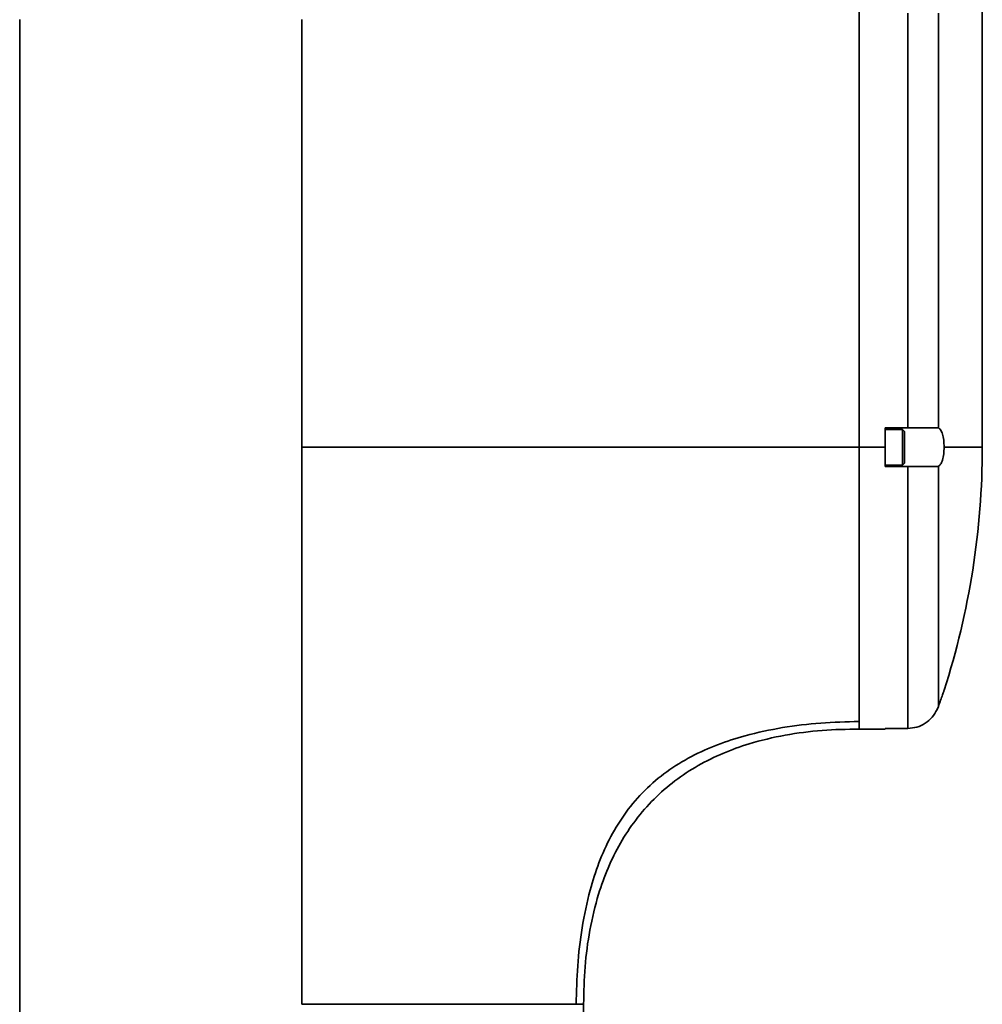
# Model space of a CAD drawing. Header units: millimetres. Extents: x 5 to 419, y 1 to 291.
# Tile 15 of 25: x 197 to 216, y 210 to 229. Entities that reach past the tile are written whole.
import ezdxf

# ---------------------------------------------------------------- set-up
doc = ezdxf.new("R2010")
doc.units = ezdxf.units.MM

# ---------------------------------------------------------------- blocks, each defined once
blk = doc.blocks.new('A$C64CD199E')
at = {"color": 7, "linetype": 'Continuous', "lineweight": 35}
for p, q in [((29.81, 128.739), (29.81, 154.987)), ((29.81, 128.739), (29.81, 154.987)), ((32.185, 128.739), (32.185, 154.987)), ((13.624, 136.989), (13.624, 108.616)), ((19.061, 128.739), (19.061, 136.989)), ((30.748, 129.114), (30.748, 137.114)), ((31.338, 137.116), (31.338, 129.112)), ((30.31, 129.114), (30.31, 128.739)), ((30.748, 129.114), (30.31, 129.114)), ((30.648, 129.083), (30.31, 129.083)), ((30.648, 128.396), (30.648, 129.083)), ((30.685, 129.045), (30.648, 129.083)), ((30.685, 129.045), (30.685, 128.433)), ((31.32, 129.114), (30.748, 129.114)), ((19.061, 117.991), (19.061, 128.739)), ((19.061, 128.739), (29.81, 128.739)), ((29.81, 128.739), (30.31, 128.739)), ((29.81, 123.302), (29.81, 128.739)), ((30.31, 128.739), (30.31, 128.364)), ((31.449, 128.739), (32.185, 128.739)), ((29.809, 128.552), (29.809, 124.064)), ((30.685, 128.433), (30.648, 128.396)), ((30.648, 128.396), (30.31, 128.396)), ((30.31, 128.364), (30.748, 128.364)), ((30.748, 123.315), (30.748, 128.364)), ((31.314, 128.364), (31.338, 128.369)), ((31.338, 128.369), (31.338, 123.736)), ((29.809, 124.064), (29.81, 124.044)), ((29.81, 123.865), (29.81, 123.865)), ((31.338, 123.736), (31.314, 123.677)), ((29.81, 123.49), (29.81, 123.49)), ((29.81, 123.302), (30.31, 123.302)), ((30.31, 123.315), (30.31, 123.302)), ((30.748, 123.315), (30.31, 123.315)), ((24.498, 108.866), (24.498, 117.991))]:
    blk.add_line(p, q, dxfattribs=at)
blk.add_arc((16.903, 128.739), 15.282, 342.1384, 0, dxfattribs=at)
for points, knots in [([(31.338, 129.112), (31.335, 129.112), (31.33, 129.114), (31.323, 129.114), (31.32, 129.114)], [0, 0, 0, 0, 0.559931, 1, 1, 1, 1]), ([(31.449, 128.739), (31.447, 128.786), (31.444, 128.879), (31.419, 128.997), (31.383, 129.082), (31.353, 129.102), (31.338, 129.112)], [0, 0, 0, 0, 0.249786, 0.499565, 0.749415, 1, 1, 1, 1]), ([(29.81, 123.448), (29.81, 123.499), (29.81, 123.601), (29.81, 123.832), (29.811, 124.17), (29.81, 124.665), (29.811, 125.274), (29.81, 125.87), (29.81, 126.419), (29.81, 126.899), (29.81, 127.29), (29.81, 127.582), (29.81, 127.874), (29.81, 128.154), (29.811, 128.441), (29.81, 128.632), (29.81, 128.739)], [0, 0, 0, 0, 0.0809947, 0.1616317, 0.2428329, 0.3713594, 0.4998721, 0.5857926, 0.6711564, 0.7570853, 0.7983881, 0.8397003, 0.8811089, 0.9211075, 0.9559169, 1, 1, 1, 1]), ([(31.338, 128.369), (31.353, 128.38), (31.382, 128.402), (31.418, 128.488), (31.444, 128.604), (31.447, 128.695), (31.449, 128.739)], [0, 0, 0, 0, 0.250293, 0.500332, 0.757325, 1, 1, 1, 1]), ([(30.748, 128.364), (30.807, 128.364), (30.925, 128.364), (31.088, 128.364), (31.226, 128.364), (31.285, 128.364), (31.314, 128.364)], [0, 0, 0, 0, 0.249806, 0.499829, 0.749936, 1, 1, 1, 1]), ([(31.449, 124.052), (31.447, 124.047), (31.444, 124.038), (31.418, 123.964), (31.382, 123.861), (31.353, 123.778), (31.338, 123.736)], [0, 0, 0, 0, 0.249703, 0.499492, 0.749371, 1, 1, 1, 1]), ([(31.314, 123.677), (31.285, 123.625), (31.226, 123.522), (31.088, 123.407), (30.925, 123.33), (30.807, 123.32), (30.748, 123.315)], [0, 0, 0, 0, 0.250245, 0.500394, 0.750312, 1, 1, 1, 1]), ([(24.353, 117.991), (24.359, 118.238), (24.371, 118.732), (24.46, 119.468), (24.597, 120.135), (24.784, 120.724), (25.012, 121.233), (25.306, 121.706), (25.669, 122.129), (26.095, 122.489), (26.57, 122.781), (27.078, 123.008), (27.667, 123.198), (28.332, 123.339), (29.069, 123.428), (29.563, 123.441), (29.81, 123.448)], [0, 0, 0, 0, 0.083354, 0.166707, 0.250047, 0.312552, 0.375045, 0.437523, 0.499991, 0.56246, 0.624941, 0.687437, 0.749945, 0.833284, 0.916635, 1, 1, 1, 1]), ([(24.498, 117.991), (24.503, 118.232), (24.513, 118.711), (24.607, 119.424), (24.758, 120.063), (24.96, 120.624), (25.198, 121.105), (25.493, 121.553), (25.846, 121.958), (26.252, 122.311), (26.7, 122.605), (27.182, 122.842), (27.743, 123.044), (28.383, 123.195), (29.095, 123.287), (29.572, 123.297), (29.81, 123.302)], [0, 0, 0, 0, 0.084229, 0.167444, 0.250723, 0.313162, 0.375558, 0.437926, 0.500294, 0.562691, 0.625134, 0.68733, 0.74991, 0.833257, 0.916644, 1, 1, 1, 1]), ([(29.81, 123.302), (29.81, 123.308), (29.81, 123.32), (29.81, 123.405), (29.81, 123.448)], [0, 0, 0, 0, 0.499959, 1, 1, 1, 1]), ([(24.353, 117.991), (24.27, 117.991), (24.102, 117.991), (23.664, 117.991), (23.092, 117.991), (22.394, 117.991), (21.605, 117.991), (20.764, 117.991), (19.91, 117.991), (19.339, 117.991), (19.061, 117.991)], [0, 0, 0, 0, 0.123204, 0.25052, 0.380244, 0.510467, 0.639236, 0.764724, 0.885376, 1, 1, 1, 1]), ([(24.498, 117.991), (24.492, 117.991), (24.48, 117.991), (24.396, 117.991), (24.353, 117.991)], [0, 0, 0, 0, 0.489904, 1, 1, 1, 1])]:
    blk.add_open_spline(points, degree=3, knots=knots, dxfattribs=at)

msp = doc.modelspace()

# ---------------------------------------------------------------- block references
msp.add_blockref('A$C64CD199E', (183.812, 91.652))

doc.saveas('drawing.dxf')
